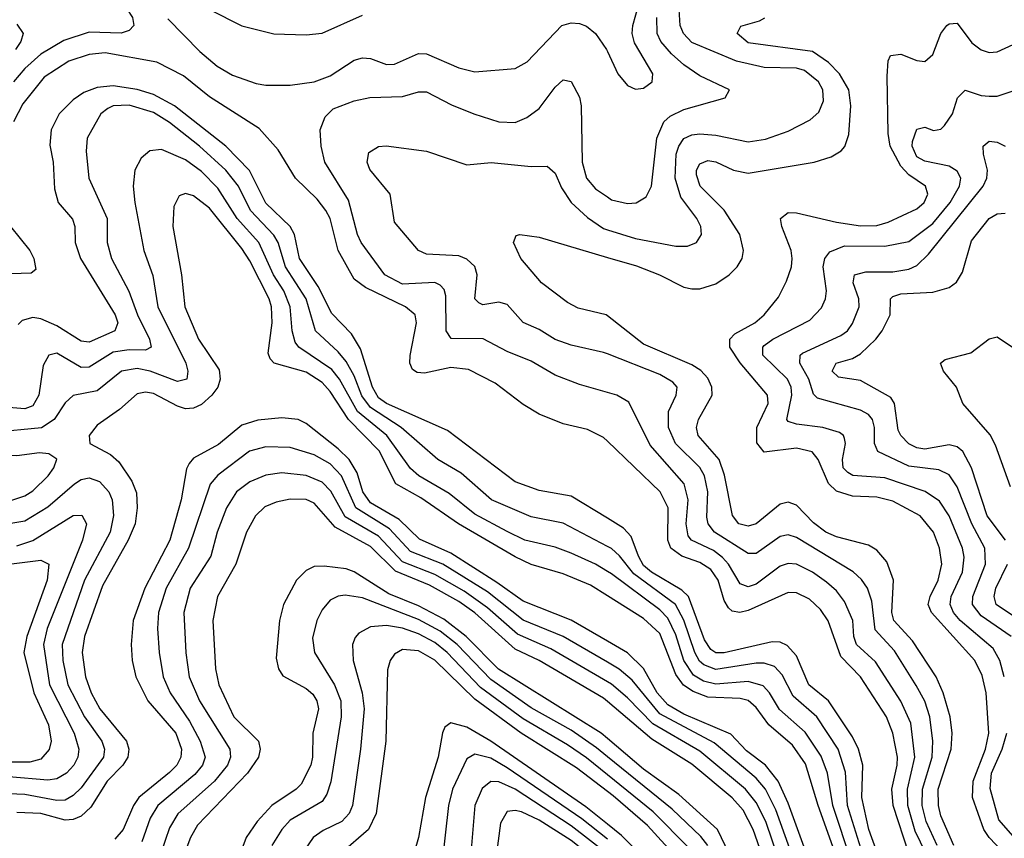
# Model space of a CAD drawing. Header units: inches. Extents: x 990535 to 1117859, y 769386 to 892122.
# Tile 249 of 256: x 1008537 to 1010988, y 872928 to 874964. Entities that reach past the tile are written whole.
import ezdxf

# ---------------------------------------------------------------- set-up
doc = ezdxf.new("R2010")
doc.units = ezdxf.units.IN
doc.header["$MEASUREMENT"] = 0
doc.layers.add('B0807', color=7, linetype='Continuous')
doc.layers.add('B0817', color=7, linetype='Continuous')

msp = doc.modelspace()

# ---------------------------------------------------------------- linework, layer by layer
at = {"layer": 'B0807', "color": 5}
for points, elevation in [([(1008510, 875155.5), (1008550, 875137.4), (1008610, 875137.9), (1008630, 875130.1), (1008645.2, 875105.2), (1008665, 875085), (1008750, 875044.5), (1008790, 875013.5), (1008817.6, 874970), (1008821.3, 874950), (1008810, 874937.3), (1008790, 874931), (1008710, 874933.2), (1008647.3, 874912.7), (1008590, 874878.3), (1008550, 874842.7), (1008521.5, 874810)], 3260), ([(1009010, 874989.5), (1009090, 874949), (1009170, 874929.5), (1009250, 874926.6), (1009290, 874930.5), (1009390, 874975.6)], 3320), ([(1008906.3, 874966.3), (1008985.5, 874885.5), (1009028.4, 874848.4), (1009066.7, 874826.7), (1009125.4, 874805.4), (1009150, 874801.3), (1009210, 874801.4), (1009270, 874810.1), (1009310, 874824.6), (1009370, 874863.9), (1009390, 874869.8), (1009410, 874867.6), (1009450, 874853.2), (1009470, 874853.6), (1009530, 874880.1), (1009550, 874879.5), (1009630, 874844.2), (1009670, 874834.7), (1009770, 874843.2), (1009800.2, 874859.8), (1009886.2, 874950), (1009910, 874956.8), (1009930, 874955.2), (1009947.9, 874947.9), (1009970.1, 874930), (1009997.9, 874890), (1010000, 874885.4)], 3280), ([(1008530, 874952.8), (1008546, 874930), (1008540.1, 874910), (1008526.4, 874890)], 3240), ([(1010000, 873915.6), (1009990, 873925.2), (1009950, 873944.7), (1009890, 873959), (1009830, 873983.4), (1009790, 874006.9), (1009720.5, 874060.5), (1009654.1, 874094.1), (1009610, 874098.9), (1009545, 874085), (1009526.4, 874086.4), (1009514.4, 874094.4), (1009508.3, 874110), (1009508.7, 874128.7), (1009524.8, 874210), (1009521.1, 874230), (1009497.7, 874250), (1009397.9, 874297.9), (1009370, 874319.3), (1009330, 874390), (1009309.8, 874469.8), (1009299.5, 874490), (1009277.9, 874517.9), (1009223.7, 874570), (1009180.3, 874640.3), (1009133.5, 874693.5), (1009010, 874772.3), (1008945, 874825), (1008878.9, 874858.9), (1008750, 874882), (1008710, 874878), (1008659.2, 874860.8), (1008598.3, 874821.7), (1008544.9, 874755.1), (1008522.2, 874710)], 3280), ([(1010000, 874036.7), (1009930, 874056.6), (1009870, 874080.2), (1009810, 874114.6), (1009750, 874138.7), (1009690.3, 874170.3), (1009611.3, 874171.3), (1009598.7, 874190), (1009597.4, 874277.4), (1009593.5, 874293.5), (1009584, 874304), (1009570, 874310.7), (1009490, 874306.3), (1009445.8, 874330), (1009386.7, 874410), (1009377.5, 874430), (1009355.6, 874515.6), (1009296.3, 874610), (1009287.4, 874650), (1009285.3, 874690), (1009297.1, 874722.9), (1009317.6, 874742.4), (1009370, 874762.2), (1009408.9, 874771.1), (1009490, 874773.4), (1009530, 874784.7), (1009550, 874784.8), (1009612.2, 874752.2), (1009667.4, 874730), (1009730, 874710.1), (1009770, 874708.5), (1009799.3, 874720.7), (1009830, 874743.7), (1009870, 874796.6), (1009890, 874815), (1009910, 874810.2), (1009930, 874771.8), (1009934.7, 874750), (1009936.8, 874610), (1009948.1, 874570), (1009970, 874543.8), (1010000, 874523.4)], 3260), ([(1010000, 873724.1), (1009910, 873779.2), (1009830, 873793.6), (1009770, 873814.9), (1009602.2, 873942.2), (1009450, 874009.6), (1009430, 874024), (1009415, 874050), (1009385.3, 874145.3), (1009362.6, 874182.6), (1009313.7, 874233.7), (1009280.4, 874300.4), (1009233.9, 874370), (1009221.1, 874430), (1009210.2, 874450), (1009150, 874507.8), (1009109, 874589), (1009050.6, 874650), (1008922.4, 874750), (1008870, 874777.9), (1008830, 874790.9), (1008770, 874799.6), (1008730, 874795.9), (1008696.5, 874783.5), (1008670, 874765.2), (1008635.3, 874730), (1008615.8, 874690), (1008611.9, 874651.9), (1008620.3, 874610), (1008623.8, 874543.8), (1008633.2, 874510), (1008668.5, 874468.5), (1008674.6, 874450), (1008675, 874410), (1008688.8, 874370), (1008774.8, 874230), (1008781.3, 874210), (1008774, 874190), (1008710, 874162.2), (1008690, 874164.9), (1008630, 874203.2), (1008590, 874220.4), (1008570, 874223.8), (1008543.6, 874216.4), (1008533.7, 874206.3)], 3320), ([(1010000, 873653.9), (1009890, 873712.1), (1009810, 873727.6), (1009711.8, 873770), (1009636.2, 873836.2), (1009577.9, 873870), (1009486.6, 873950), (1009410, 873999.7), (1009389.1, 874029.1), (1009370, 874078.2), (1009350, 874114), (1009330, 874138.1), (1009273.3, 874190), (1009250.2, 874270), (1009198.8, 874350), (1009180.1, 874410), (1009170, 874428.7), (1009111.4, 874490), (1009081.4, 874550), (1009050.2, 874590), (1008985.1, 874650), (1008910, 874708.8), (1008870, 874733.9), (1008810, 874751.6), (1008770, 874750.2), (1008756.4, 874743.6), (1008738.8, 874730), (1008704.8, 874670), (1008702.4, 874637.6), (1008709.2, 874570), (1008755.2, 874470), (1008755.3, 874410), (1008765.8, 874370), (1008808.9, 874288.9), (1008830.6, 874230), (1008860.6, 874170), (1008864.1, 874150), (1008850, 874142.3), (1008810, 874142.8), (1008770, 874137.1), (1008710, 874099.9), (1008690, 874099.4), (1008630, 874134.5), (1008610.1, 874129.9), (1008595.9, 874104.1), (1008584.5, 874030), (1008570, 874003.5), (1008550, 873996.5), (1008510, 873999.7)], 3340), ([(1010000, 873592.1), (1009970, 873609.9), (1009910, 873637.2), (1009870, 873652.5), (1009794.2, 873670), (1009750, 873691.1), (1009670, 873734.5), (1009605.9, 873785.9), (1009530.9, 873830), (1009510, 873847.6), (1009450.7, 873930), (1009377.8, 873990), (1009333.4, 874070), (1009313.9, 874093.9), (1009231.6, 874150), (1009222.5, 874162.5), (1009215.2, 874190), (1009210.6, 874250), (1009195, 874290), (1009168.9, 874330), (1009132, 874410), (1009078.1, 874470), (1009030, 874545.6), (1008990, 874586.7), (1008950, 874615.9), (1008890, 874641.4), (1008861.5, 874638.5), (1008839.7, 874620.3), (1008823.9, 874590), (1008819.8, 874550), (1008823.4, 874510), (1008846.2, 874390), (1008868.2, 874328.2), (1008881.3, 874250), (1008950.7, 874110), (1008955.8, 874090), (1008953.5, 874070), (1008930, 874064.2), (1008862, 874090), (1008830, 874096.5), (1008790.3, 874089.7), (1008730, 874041.5), (1008670, 874029.4), (1008650, 874011.3), (1008623, 873970), (1008591.2, 873948.8), (1008470, 873937.9)], 3360), ([(1010000, 874133), (1009990, 874136.9), (1009910, 874155.1), (1009870, 874169.2), (1009830, 874193.9), (1009790, 874210.9), (1009750, 874255.8), (1009730, 874261.3), (1009690, 874255.4), (1009680, 874260), (1009669.5, 874270), (1009675.7, 874330), (1009670, 874350.5), (1009650, 874368.8), (1009630, 874376.9), (1009550, 874381.5), (1009529.8, 874390), (1009470, 874460.5), (1009459.6, 874530), (1009408.5, 874591.5), (1009402.2, 874610), (1009406.1, 874633.9), (1009430, 874649.2), (1009449.4, 874650.6), (1009550, 874637.1), (1009650, 874603.5), (1009710.6, 874609.4), (1009810, 874599.2), (1009850, 874600.1), (1009870, 874582.8), (1009885.8, 874545.8), (1009909.8, 874509.8), (1009950, 874472.1), (1009990, 874445.1), (1010000, 874442)], 3240), ([(1010000, 873531.2), (1009957.6, 873557.6), (1009890, 873586), (1009810, 873608.9), (1009770, 873628.2), (1009629.2, 873710), (1009535.4, 873775.4), (1009473.7, 873810), (1009432.1, 873892.1), (1009355.2, 873970), (1009310, 874039.8), (1009290, 874062.1), (1009250, 874087.5), (1009170.8, 874110), (1009160.7, 874120.7), (1009155.2, 874135.2), (1009165.8, 874210), (1009163.9, 874250), (1009158, 874270), (1009110, 874364.5), (1009090, 874395.6), (1009010, 874495.3), (1008970, 874525.9), (1008950, 874531.6), (1008933.9, 874526.1), (1008920.5, 874499.5), (1008918.3, 874450), (1008939.7, 874330), (1008948.3, 874250), (1008982.2, 874170), (1009033.4, 874093.4), (1009036.5, 874070), (1009030.1, 874050), (1009015.2, 874030), (1008990, 874007.2), (1008970, 873997.7), (1008950, 873996.7), (1008930, 874003), (1008870, 874034.6), (1008850, 874038), (1008830, 874033.7), (1008785.5, 873994.5), (1008730, 873956), (1008710.2, 873930), (1008711.7, 873910), (1008763.2, 873883.2), (1008784.2, 873864.2), (1008816.3, 873816.3), (1008827.6, 873787.6), (1008829.8, 873750), (1008824.3, 873710), (1008807.5, 873670), (1008743.6, 873556.4), (1008698.5, 873430), (1008692.4, 873390), (1008701, 873330), (1008714.9, 873290), (1008737, 873250), (1008802.9, 873170), (1008809.2, 873150), (1008806.7, 873130), (1008793.9, 873110), (1008755.3, 873070), (1008714.3, 873005.7), (1008690, 872983.6), (1008670, 872974.5), (1008650, 872973), (1008589.8, 872990.2), (1008530, 872992.4)], 3380), ([(1008514.2, 874450), (1008562.8, 874390), (1008572.8, 874370), (1008577, 874343), (1008565.8, 874334.2), (1008490, 874331.1)], 3280), ([(1010000, 874227.5), (1009996.8, 874230), (1009927.1, 874247.1), (1009900.8, 874260.8), (1009836.2, 874310), (1009784.4, 874370), (1009766.2, 874410), (1009772.8, 874427.2), (1009782, 874430), (1009830, 874423), (1010000, 874373.2)], 3220), ([(1010000, 873418.3), (1009910, 873470.7), (1009790, 873517.9), (1009724.8, 873564.8), (1009610, 873637.2), (1009532.2, 873672.2), (1009481.4, 873721.4), (1009410, 873762.5), (1009391.6, 873790), (1009377.1, 873837.1), (1009357.1, 873870), (1009330, 873897.2), (1009250, 873960.1), (1009230, 873969.5), (1009190, 873974.2), (1009130, 873968), (1009090, 873956), (1009032, 873908), (1008970, 873873.5), (1008959.3, 873860.7), (1008952.5, 873847.5), (1008939.2, 873770), (1008911.3, 873670), (1008848.5, 873550), (1008819.6, 873470), (1008814.5, 873410), (1008817.3, 873370), (1008826.2, 873330), (1008856.4, 873270), (1008925.8, 873190), (1008939.8, 873150), (1008938.6, 873130), (1008928.1, 873110), (1008910, 873091.6), (1008834.1, 873030), (1008820.7, 873010), (1008794.9, 872950), (1008774.3, 872925.7)], 3420), ([(1010000, 873366.1), (1009889.8, 873429.8), (1009790, 873470.9), (1009701.1, 873541.1), (1009590.2, 873610.2), (1009510, 873641.6), (1009457.8, 873697.8), (1009374, 873750), (1009337.7, 873830), (1009310, 873859.2), (1009270, 873882.3), (1009210, 873900.6), (1009150, 873901.9), (1009109.1, 873890.9), (1009030, 873831.7), (1009011.1, 873808.9), (1008957.7, 873650), (1008902, 873550), (1008882.4, 873490), (1008879.9, 873450), (1008884.3, 873390), (1008894.3, 873330), (1008911.6, 873290), (1008959.7, 873219.7), (1008986.6, 873170), (1008998.5, 873130), (1008992, 873110), (1008973.2, 873086.8), (1008881.2, 873010), (1008862.1, 872977.9), (1008840.9, 872919.1)], 3440), ([(1010000, 873317.3), (1009859.2, 873399.2), (1009776.2, 873436.2), (1009701.6, 873501.6), (1009643.1, 873543.1), (1009570, 873584.5), (1009490, 873615.9), (1009430, 873679.6), (1009347.6, 873727.6), (1009311.3, 873791.3), (1009290, 873813.9), (1009250, 873830.5), (1009190, 873837.1), (1009150, 873831.8), (1009110, 873815), (1009077, 873790), (1009051.5, 873750), (1009028.5, 873690), (1009013.1, 873630), (1008961.7, 873550), (1008945.7, 873490), (1008950.8, 873389.2), (1008959.2, 873330), (1008985.1, 873270), (1009059.9, 873150), (1009061.7, 873130), (1009054.4, 873110), (1009021.9, 873070), (1008931, 872989), (1008910, 872954), (1008888.8, 872891.2)], 3460), ([(1008510, 873710.9), (1008550, 873717.8), (1008607, 873753), (1008673.7, 873810), (1008690, 873820.4), (1008710, 873824.8), (1008736, 873816), (1008759, 873790), (1008767.7, 873770), (1008771, 873731), (1008762.2, 873690), (1008698.7, 873570), (1008643.1, 873410), (1008644.4, 873370), (1008656.8, 873310), (1008698.6, 873230), (1008741.6, 873170), (1008748.5, 873150), (1008745.4, 873130), (1008690, 873053.9), (1008670, 873034.3), (1008650, 873023.3), (1008630, 873022.2), (1008550, 873037.4), (1008510, 873038.5)], 3360), ([(1010000, 873268.5), (1009990, 873277.1), (1009830.4, 873370.4), (1009770, 873398.9), (1009670, 873489), (1009630, 873517.3), (1009557.4, 873557.4), (1009472.7, 873592.7), (1009410, 873654), (1009322.4, 873702.4), (1009270, 873761.9), (1009250, 873770.6), (1009210, 873771.9), (1009175.4, 873764.6), (1009147.3, 873752.7), (1009123.9, 873730), (1009101.8, 873690), (1009075, 873610), (1009029.3, 873530), (1009018.3, 873470), (1009024.6, 873350), (1009032.6, 873310), (1009070.1, 873230), (1009131.8, 873170), (1009135.5, 873150), (1009131.9, 873130), (1009104.2, 873090), (1008979.4, 872960.6), (1008962.3, 872930), (1008930, 872845)], 3480), ([(1008530, 873655.7), (1008570, 873668.8), (1008670, 873730.9), (1008692, 873732), (1008703.3, 873710), (1008693.4, 873670), (1008605.8, 873450), (1008596.3, 873410), (1008611.6, 873310), (1008672.4, 873190), (1008684.5, 873150), (1008681.9, 873130), (1008671.8, 873110), (1008653.9, 873090), (1008630, 873076.2), (1008607.4, 873072.6), (1008510, 873081.1)], 3340), ([(1008510, 873610), (1008590, 873620.1), (1008610, 873610.2), (1008605.6, 873570), (1008554.7, 873430), (1008547.2, 873390), (1008572.1, 873290), (1008609.2, 873210), (1008615.9, 873170), (1008610.6, 873149.4), (1008590, 873125.3), (1008562.4, 873117.6), (1008450, 873117.2)], 3320), ([(1010000, 873176.6), (1009984.1, 873190), (1009728.6, 873348.6), (1009648.4, 873430), (1009592.9, 873472.9), (1009530, 873506.4), (1009455.9, 873535.9), (1009370, 873591.2), (1009350, 873598), (1009294.9, 873605.1), (1009270, 873603.9), (1009250, 873594.4), (1009226.4, 873570), (1009193.5, 873510), (1009184.2, 873470), (1009175.9, 873375.9), (1009181.4, 873350), (1009192, 873332), (1009250, 873301), (1009266.6, 873286.6), (1009277, 873270), (1009281.1, 873250), (1009266.6, 873190), (1009265.9, 873130), (1009261.6, 873110), (1009237.6, 873062.4), (1009225.5, 873050), (1009164.5, 873010), (1009128.6, 872970), (1009101, 872930), (1009071.4, 872850)], 3520), ([(1010000, 873131), (1009972.9, 873152.9), (1009910, 873196.8), (1009810, 873252.8), (1009710, 873323.2), (1009625.7, 873410), (1009583.5, 873443.5), (1009530, 873472.7), (1009390, 873526.4), (1009347.5, 873532.5), (1009329.4, 873530.6), (1009310, 873520.5), (1009290, 873496.2), (1009276.6, 873470), (1009266.1, 873426.1), (1009270.6, 873390), (1009321, 873310), (1009336.6, 873270), (1009337.4, 873230), (1009311.6, 873068.4), (1009301.9, 873038.1), (1009290, 873019.6), (1009210, 872973.2), (1009189.7, 872950), (1009165.1, 872910)], 3540), ([(1010000, 873085.7), (1009947.9, 873127.9), (1009900.9, 873160.9), (1009790, 873225.1), (1009683.6, 873303.6), (1009600.7, 873390), (1009570, 873415), (1009530, 873436.5), (1009490, 873450.9), (1009450, 873457.7), (1009410, 873454.1), (1009381.6, 873438.4), (1009372, 873428), (1009365.1, 873410), (1009367.4, 873370), (1009389.8, 873290), (1009394.1, 873250), (1009385.4, 873150), (1009365.1, 873010), (1009357.5, 872990), (1009339.1, 872970), (1009292.2, 872947.8), (1009267.5, 872930), (1009225.8, 872870)], 3560), ([(1010000, 873044.8), (1009923, 873103), (1009785, 873190), (1009670, 873274.3), (1009570, 873370.9), (1009530, 873394.2), (1009490, 873397.9), (1009470, 873386.4), (1009459.2, 873370), (1009452.7, 873347.3), (1009448.5, 873170), (1009424.3, 872990), (1009405.1, 872950), (1009336.1, 872890)], 3580), ([(1010000, 872963.6), (1009946.5, 873006.5), (1009710, 873169.8), (1009650, 873204.3), (1009610, 873215), (1009595.5, 873204.5), (1009589.4, 873190.6), (1009578.5, 873130), (1009547.4, 873030), (1009529.8, 872930.2), (1009500.3, 872830)], 3620), ([(1010000, 872925.8), (1009936.6, 872976.6), (1009750, 873103.4), (1009710, 873127.2), (1009670, 873137.8), (1009650, 873125.4), (1009614.3, 873050), (1009604.4, 873010), (1009588.6, 872870), (1009604.2, 872610), (1009624.3, 872450), (1009633, 872310), (1009641.7, 872261.7), (1009657.8, 872217.8), (1009673.3, 872193.3), (1009694.1, 872174.1), (1009730, 872153.3), (1009870, 872102.1), (1009910, 872101.2), (1009950, 872109.1), (1010000, 872126.2)], 3640), ([(1010000, 872888.5), (1009998.6, 872890), (1009910, 872959.3), (1009770, 873050.4), (1009730, 873069), (1009710, 873069.5), (1009687.8, 873052.2), (1009670.1, 873010), (1009659.7, 872890), (1009664.8, 872630), (1009679.9, 872490), (1009687.4, 872350), (1009699.7, 872290), (1009710, 872266), (1009737.5, 872230), (1009770, 872208.1), (1009810, 872194.3), (1009937.4, 872177.4), (1009970, 872177.9), (1010000, 872183.9)], 3660), ([(1010000, 872844.4), (1009983.6, 872863.6), (1009910, 872922.9), (1009830, 872973), (1009786.3, 872993.7), (1009770, 872997.5), (1009750, 872994.5), (1009734.1, 872965.9), (1009723.5, 872890), (1009721.5, 872710), (1009746.3, 872406.3), (1009760.8, 872340.8), (1009790, 872295.1), (1009830, 872272.8), (1009950, 872242.1), (1009990, 872240.4), (1010000, 872241.7)], 3680)]:
    msp.add_lwpolyline(points, dxfattribs=dict(at, elevation=elevation))
at = {"layer": 'B0807', "color": 5, "elevation": 3380}
msp.add_lwpolyline([(1008586.8, 873886.8), (1008530, 873879.8), (1008470, 873882.1), (1008430, 873864.9), (1008401.1, 873830), (1008393.4, 873810), (1008396.3, 873790), (1008410, 873773.4), (1008430, 873765.9), (1008510, 873766.8), (1008550, 873779.9), (1008570, 873792.6), (1008608.3, 873830), (1008622.4, 873850), (1008630, 873871.5), (1008610, 873884.5)], close=True, dxfattribs=at)
at = {"layer": 'B0817', "color": 5}
for points, elevation in [([(1010000, 874885.4), (1010025.4, 874830), (1010050, 874800.9), (1010070, 874791.4), (1010090, 874794.4), (1010111.4, 874810), (1010112.5, 874830), (1010066.9, 874906.9), (1010061.3, 874930), (1010062.7, 874950), (1010085.7, 875030)], 3280), ([(1010000, 874442), (1010070, 874420.3), (1010170, 874400.7), (1010199.2, 874400.8), (1010221.7, 874410), (1010234.3, 874430), (1010232.7, 874450), (1010222.7, 874470), (1010182.5, 874522.5), (1010168.7, 874570), (1010171.3, 874630), (1010177.4, 874650), (1010190, 874668.7), (1010210, 874678), (1010230, 874680.4), (1010270, 874677.3), (1010350, 874660.3), (1010393.2, 874666.8), (1010450, 874686.9), (1010504.4, 874715.6), (1010525.7, 874734.3), (1010537.3, 874762.7), (1010535.8, 874790), (1010524.9, 874810), (1010490, 874838.1), (1010470, 874843.5), (1010390, 874845.7), (1010321.4, 874861.4), (1010210, 874907.8), (1010189, 874930), (1010180.6, 874950), (1010178.2, 874990)], 3240), ([(1010000, 874523.4), (1010010, 874516.6), (1010050, 874506.8), (1010071.6, 874508.4), (1010096.6, 874523.4), (1010109.4, 874550), (1010122.7, 874670), (1010140.4, 874710), (1010155.9, 874724.1), (1010190, 874741.1), (1010293.2, 874770), (1010303.7, 874790), (1010230, 874825), (1010190, 874851.9), (1010159.5, 874879.5), (1010133.2, 874910), (1010123.4, 874930), (1010122.6, 874970)], 3260), ([(1010000, 874373.2), (1010072.1, 874352.1), (1010129.4, 874330), (1010190, 874299.1), (1010210, 874294.8), (1010230, 874295.2), (1010270, 874307.6), (1010302.6, 874330), (1010322.7, 874350), (1010335.2, 874370), (1010338.5, 874390), (1010329.2, 874430), (1010290.2, 874490.2), (1010230.8, 874550), (1010221.7, 874578.3), (1010221.6, 874590), (1010230, 874605.9), (1010250, 874613.8), (1010270, 874610.4), (1010313.4, 874590), (1010350, 874582.8), (1010514, 874610), (1010556.7, 874623.3), (1010581.8, 874638.2), (1010591.1, 874648.9), (1010600.9, 874679.1), (1010606, 874750), (1010600.3, 874790), (1010577.6, 874830), (1010550, 874857.9), (1010510, 874885.3), (1010350, 874906.7), (1010322.4, 874930), (1010331.5, 874948.5), (1010378.4, 874961.6), (1010391.2, 874968.8)], 3220), ([(1010999.1, 872879.1), (1010949.8, 872929.8), (1010936.5, 872950), (1010908.4, 873030), (1010909.7, 873070), (1010940.4, 873150), (1010949.1, 873190), (1010942.3, 873290), (1010932.8, 873332.8), (1010913.9, 873370), (1010806, 873490), (1010797.9, 873510), (1010802.7, 873530), (1010822.7, 873570), (1010831.7, 873610), (1010825.9, 873650), (1010811.2, 873690), (1010778.4, 873730), (1010710, 873766.6), (1010670, 873776.9), (1010610, 873779.1), (1010570, 873791.4), (1010550, 873810.3), (1010524, 873870), (1010509.1, 873889.1), (1010470, 873898.8), (1010390, 873888.5), (1010371.6, 873911.6), (1010371.8, 873950), (1010400.1, 874010), (1010398, 874030), (1010330, 874110.7), (1010304.9, 874150), (1010304.3, 874170), (1010317.1, 874182.9), (1010366.5, 874210), (1010389.9, 874230.1), (1010425.8, 874274.2), (1010445.7, 874314.3), (1010458.3, 874350), (1010460, 874370), (1010457.4, 874390), (1010433.9, 874450), (1010430.5, 874470), (1010450, 874485), (1010470, 874484.3), (1010570, 874460.4), (1010630, 874451.7), (1010670, 874452.6), (1010698.9, 874461.1), (1010770, 874493.8), (1010788.3, 874510), (1010797.1, 874530), (1010791.4, 874550), (1010750, 874578.2), (1010730, 874599.9), (1010703.7, 874650), (1010698.7, 874681.3), (1010696, 874824), (1010698.2, 874861.8), (1010704.6, 874875.4), (1010730, 874878.5), (1010770, 874862.9), (1010790, 874860.7), (1010810, 874877.4), (1010829.9, 874930), (1010844.2, 874950), (1010850, 874954.3), (1010870, 874955.5), (1010906.5, 874906.5), (1010930, 874889.4), (1010950, 874882.7), (1010970, 874884.2), (1011010, 874903)], 3180), ([(1010987.6, 873330), (1010976.7, 873370), (1010959.9, 873399.9), (1010878, 873470), (1010861.1, 873490), (1010852.6, 873510), (1010855.1, 873530), (1010883.9, 873590), (1010887.7, 873627.7), (1010883.6, 873650), (1010850.1, 873730.1), (1010826.5, 873766.5), (1010790.8, 873790.8), (1010690, 873825.1), (1010610.2, 873830.2), (1010597.9, 873837.9), (1010586.9, 873850), (1010584.5, 873870), (1010592.2, 873910), (1010590, 873922.9), (1010587.7, 873930), (1010577.2, 873937.2), (1010535.8, 873950), (1010470, 873957.9), (1010450, 873965), (1010446.4, 873970), (1010458.7, 874030), (1010457.4, 874050), (1010448.2, 874070), (1010386.4, 874130), (1010386.3, 874150), (1010390, 874153.6), (1010411.3, 874170), (1010503.3, 874216.7), (1010532.3, 874247.7), (1010542.3, 874270), (1010545.1, 874290), (1010536.7, 874350), (1010540.9, 874370), (1010553.3, 874386.7), (1010590, 874402.1), (1010690, 874400.7), (1010750, 874412.5), (1010810, 874457.7), (1010852.9, 874510), (1010875.7, 874550), (1010879, 874570), (1010870, 874587.2), (1010850, 874599.7), (1010790, 874612.3), (1010770, 874623.2), (1010757.9, 874650), (1010759, 874661), (1010770, 874692.4), (1010790, 874696.8), (1010811.2, 874688.8), (1010830, 874692.1), (1010839.1, 874700.9), (1010859, 874730), (1010870.7, 874770), (1010890, 874789.3), (1010930, 874775.9), (1010950, 874773.9), (1010970, 874774.3), (1011010, 874787.1)], 3160), ([(1011004.5, 873430), (1010930, 873481.2), (1010908.6, 873510), (1010908.9, 873530), (1010940.7, 873610), (1010939.2, 873650), (1010906.4, 873710), (1010870, 873802), (1010850, 873832.3), (1010824.8, 873844.8), (1010750, 873854), (1010672.5, 873890), (1010664.8, 873910), (1010664.8, 873950), (1010659.2, 873970), (1010650, 873981.9), (1010630, 873993.4), (1010522.9, 874022.9), (1010513, 874033), (1010500.8, 874070), (1010478.6, 874110), (1010479.9, 874130), (1010485.2, 874134.8), (1010581, 874179), (1010597.1, 874190), (1010610, 874208.6), (1010626.4, 874250), (1010625.7, 874270), (1010611.7, 874310), (1010614.6, 874330), (1010642.8, 874337.2), (1010710, 874337.1), (1010750, 874343.6), (1010770, 874352.7), (1010799.2, 874380.8), (1010934.9, 874550), (1010943.9, 874570), (1010945.8, 874590), (1010935.4, 874630), (1010934.8, 874650), (1010950, 874662.1), (1010970, 874660.1), (1010990, 874649.5)], 3140), ([(1010990.5, 873670), (1010945.2, 873730), (1010905.9, 873850), (1010884.6, 873890), (1010870, 873901.9), (1010850, 873906.8), (1010790, 873896), (1010770, 873899.4), (1010750, 873909.6), (1010729.8, 873929.8), (1010723.7, 873943.7), (1010714.3, 874010), (1010704.9, 874024.9), (1010630, 874067.2), (1010575.3, 874075.3), (1010559, 874090), (1010569.3, 874110), (1010610, 874122), (1010630, 874133.3), (1010667.5, 874170), (1010683.4, 874190), (1010703.3, 874230), (1010704.2, 874270), (1010710, 874276.2), (1010730, 874282.2), (1010810, 874286.9), (1010850, 874298.6), (1010868.6, 874311.3), (1010883.3, 874336.7), (1010905.9, 874414.1), (1010950, 874469.5), (1010970, 874481.6), (1010990, 874482.8)], 3120), ([(1010861.9, 872910), (1010830, 872984.4), (1010823.4, 873010), (1010822.6, 873050), (1010855.1, 873150), (1010858.1, 873190), (1010853, 873230), (1010835.7, 873290), (1010817.6, 873330), (1010759.4, 873419.4), (1010712.7, 873470), (1010707.8, 873490), (1010712.1, 873570), (1010695.5, 873615.5), (1010670, 873645.2), (1010650, 873657.1), (1010570, 873677.8), (1010543.7, 873690), (1010512.9, 873712.9), (1010470, 873757.1), (1010450, 873764.6), (1010430, 873759.6), (1010370, 873710.7), (1010350, 873704.9), (1010326.8, 873710), (1010310.9, 873730.9), (1010291.1, 873831.1), (1010278.2, 873870), (1010225.5, 873930), (1010221.8, 873950), (1010226.6, 873970), (1010260.6, 874030), (1010259.8, 874050), (1010250, 874072.6), (1010232.1, 874092.1), (1010210, 874105.7), (1010090, 874157.1), (1010000, 874227.5)], 3220), ([(1011002.6, 873802.6), (1010965.8, 873905.8), (1010952, 873932), (1010884.2, 874010), (1010868.3, 874050), (1010836.2, 874090), (1010828.7, 874110), (1010840.6, 874119.4), (1010904.4, 874135.6), (1010950, 874170.2), (1010970, 874175.5), (1011050, 874121.6)], 3080), ([(1010820.3, 872910), (1010793.1, 872970), (1010783.4, 873010), (1010783.9, 873050), (1010808.4, 873130), (1010809.7, 873170), (1010802.1, 873230), (1010789.4, 873269.4), (1010768.6, 873308.6), (1010714.2, 873394.2), (1010666.5, 873446.5), (1010657.9, 873517.9), (1010647.1, 873550), (1010632, 873572), (1010611.2, 873591.2), (1010470, 873676.1), (1010450, 873683.2), (1010430, 873679.1), (1010370, 873636.6), (1010350, 873636.2), (1010266.6, 873690), (1010250.6, 873710), (1010247.2, 873727.2), (1010249.5, 873790), (1010241.6, 873830), (1010230.1, 873850.1), (1010169.3, 873910), (1010151.6, 873950), (1010151.5, 873990), (1010170.9, 874030), (1010173.3, 874050), (1010162.7, 874062.7), (1010130, 874081.9), (1010000, 874133)], 3240), ([(1010830.9, 872810.9), (1010766, 872946), (1010747.3, 873010), (1010746.3, 873050), (1010765, 873130), (1010754.6, 873214.6), (1010730, 873269.4), (1010666.7, 873366.7), (1010619.5, 873410), (1010612.8, 873430), (1010610.2, 873470.2), (1010590, 873517.3), (1010570, 873543.7), (1010545.4, 873565.4), (1010509.9, 873590), (1010470, 873610.3), (1010450, 873611.9), (1010430, 873605.2), (1010370, 873560.4), (1010350, 873553.5), (1010330, 873561.1), (1010301.4, 873610), (1010286.4, 873626.4), (1010263.6, 873643.6), (1010209.3, 873669.3), (1010200.7, 873680.7), (1010195.6, 873710), (1010201.2, 873770), (1010190.9, 873810), (1010106.1, 873906.1), (1010052.8, 874012.8), (1010023.5, 874030), (1010000, 874036.7)], 3260), ([(1010750.1, 872890.1), (1010710.7, 873010), (1010707.7, 873050), (1010721.2, 873110), (1010721.4, 873130), (1010710, 873190), (1010694.1, 873230), (1010629.9, 873330), (1010580.5, 873380.5), (1010549.1, 873469.1), (1010530, 873497.5), (1010502.9, 873522.9), (1010470, 873539), (1010450, 873539.6), (1010350, 873494.5), (1010329.7, 873489.7), (1010310, 873493.2), (1010301.3, 873501.3), (1010290, 873519.8), (1010275.3, 873570), (1010257, 873597), (1010230, 873614.4), (1010184.7, 873630), (1010157.5, 873650), (1010150.2, 873670), (1010151.2, 873750), (1010131.1, 873790), (1010000, 873915.6)], 3280), ([(1010679.4, 872870), (1010650.5, 872950), (1010632.8, 873030), (1010635.5, 873110), (1010624.3, 873150), (1010610, 873180.9), (1010550.2, 873270), (1010501, 873310), (1010470, 873381.6), (1010447.5, 873407.5), (1010430, 873415.7), (1010410, 873416.8), (1010290, 873389.4), (1010270, 873389.3), (1010257.5, 873397.5), (1010241.7, 873421.7), (1010201.3, 873530), (1010185.4, 873545.4), (1010109.9, 873589.9), (1010090, 873606.8), (1010076.8, 873630), (1010059.2, 873679.2), (1010039.8, 873699.8), (1010000, 873724.1)], 3320), ([(1010634.8, 872890), (1010597.4, 873010), (1010592.5, 873092.5), (1010573.8, 873150), (1010520.7, 873230), (1010461.8, 873281.8), (1010435, 873335), (1010415.5, 873355.5), (1010390, 873364), (1010370, 873364), (1010270, 873348.1), (1010239.9, 873359.9), (1010228.7, 873368.7), (1010217.1, 873390), (1010190, 873470.4), (1010169.3, 873509.3), (1010065.9, 873585.9), (1010030, 873630.7), (1010010, 873648.6), (1010000, 873653.9)], 3340), ([(1010607.4, 872870), (1010560.8, 873010), (1010547.9, 873090), (1010532.2, 873132.2), (1010492.2, 873192.2), (1010428.2, 873248.2), (1010403.6, 873290), (1010387.7, 873307.7), (1010350, 873318.5), (1010270, 873311.2), (1010239, 873319), (1010213.7, 873333.7), (1010190.1, 873370), (1010170, 873434), (1010150, 873475.3), (1010130, 873496.1), (1010010, 873586.1), (1010000, 873592.1)], 3360), ([(1011052.7, 873452.7), (1010967, 873510), (1010962, 873530), (1010966.3, 873550), (1010995.2, 873610)], 3120), ([(1010581.2, 872850), (1010524.1, 873010), (1010493.1, 873113.1), (1010460.2, 873160.2), (1010401.4, 873210), (1010370, 873253.9), (1010350.5, 873270.5), (1010330, 873276), (1010250, 873279.4), (1010213.1, 873293.1), (1010189.2, 873309.2), (1010170, 873335.7), (1010130, 873437.4), (1010090, 873474.9), (1010000, 873531.2)], 3380), ([(1010502.5, 872870), (1010450, 873015.8), (1010425, 873070), (1010393.4, 873110), (1010346, 873146), (1010306.8, 873186.8), (1010190, 873236.8), (1010150, 873260.2), (1010123.7, 873290), (1010090, 873350.3), (1010050, 873389.1), (1010000, 873418.3)], 3420), ([(1010465.6, 872870), (1010419.2, 872999.2), (1010393.2, 873050), (1010370, 873077.6), (1010265.4, 873165.4), (1010130, 873237.6), (1010061.2, 873321.2), (1010029.2, 873349.2), (1010000, 873366.1)], 3440), ([(1010427.9, 872870), (1010393.7, 872970), (1010370, 873017.2), (1010343.2, 873050), (1010230, 873145.1), (1010112.8, 873212.8), (1010050, 873277.4), (1010010, 873311.5), (1010000, 873317.3)], 3460), ([(1010395.9, 872855.9), (1010362.8, 872950), (1010337.9, 872997.9), (1010310, 873029.2), (1010210, 873112.9), (1010110, 873174.5), (1010000, 873268.5)], 3480), ([(1010341.2, 872810), (1010274.2, 872950), (1010177.3, 873037.3), (1010090, 873100.5), (1010000, 873176.6)], 3520), ([(1011039.5, 872899.5), (1010974.3, 872974.3), (1010952, 873052), (1010956.1, 873090), (1010982.2, 873150), (1010993.6, 873190)], 3160), ([(1010249.7, 872910), (1010232.2, 872932.2), (1010160.8, 873000.8), (1010000, 873131)], 3540), ([(1010203.4, 872903.4), (1010113.7, 872993.7), (1010000, 873085.7)], 3560), ([(1010000, 871955.2), (1010085.2, 872014.8), (1010170, 872059.6), (1010210, 872075.4), (1010263.3, 872083.3), (1010310, 872081.2), (1010430, 872059), (1010510, 872034.8), (1010522.7, 872037.3), (1010532.7, 872050), (1010526.8, 872070), (1010481.6, 872150), (1010429, 872229), (1010403.2, 872290), (1010391.1, 872331.1), (1010377.3, 872410), (1010354.1, 872490), (1010349.3, 872609.3), (1010344.1, 872630), (1010185.8, 872865.8), (1010100, 872960), (1010014.1, 873034.1), (1010000, 873044.8)], 3580), ([(1010000, 872067), (1010127.6, 872132.4), (1010184.5, 872155.5), (1010250, 872167.4), (1010350, 872168.2), (1010365.1, 872174.9), (1010371.7, 872188.3), (1010368.8, 872210), (1010342, 872290), (1010319.1, 872410), (1010296.5, 872490), (1010284.4, 872590), (1010260.7, 872640.7), (1010164.5, 872784.5), (1010079.8, 872890), (1010035.3, 872935.3), (1010000, 872963.6)], 3620)]:
    msp.add_lwpolyline(points, dxfattribs=dict(at, elevation=elevation))

doc.saveas('drawing.dxf')
